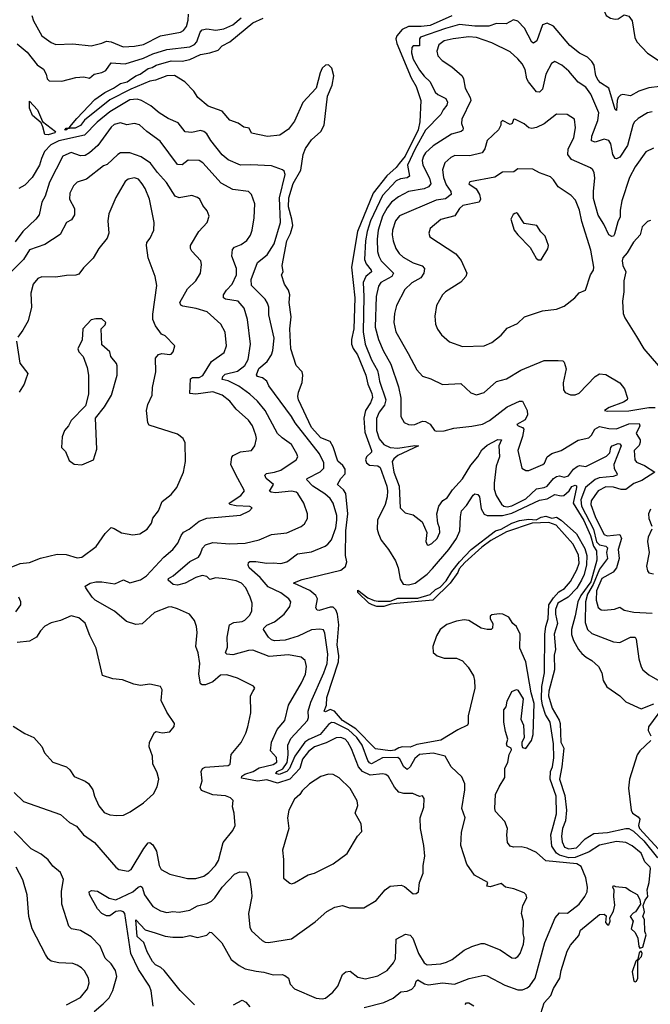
# Model space of a CAD drawing. Extents: x 1245515 to 1420776, y 606314 to 671314.
# Tile 17 of 256: x 1283931 to 1288024, y 628715 to 635099. Entities that reach past the tile are written whole.
import ezdxf

# ---------------------------------------------------------------- set-up
doc = ezdxf.new("R2010")
doc.units = 0

msp = doc.modelspace()

# ---------------------------------------------------------------- linework, layer by layer
at = {"layer": '0CON10XD'}
for points in [[(1287645, 635325.5), (1287713.3, 635225), (1287721.7, 635161.7), (1287736.5, 635125), (1287765, 635107.9), (1287795, 635102.7), (1287815, 635105.5), (1287855, 635129.6), (1287885, 635122.7), (1287905, 635091.2), (1287924.2, 634984.3), (1287936.5, 634955), (1288005, 634882.9), (1288095, 634822.7)], [(1283915, 634942.2), (1283978.7, 634888.7), (1284045, 634806.7), (1284085, 634777.1), (1284103.1, 634745), (1284109.5, 634715), (1284122, 634702), (1284205, 634700.3), (1284295.4, 634724.6), (1284347.4, 634727.4), (1284385, 634720.8), (1284414.6, 634745.4), (1284465, 634756.3), (1284490.6, 634769.4), (1284525, 634819.6), (1284615, 634813.5), (1284735, 634850), (1284795, 634877.2), (1284885, 634905.5), (1285035, 634923.4), (1285065, 634939), (1285080.8, 634955), (1285102.9, 635017.1), (1285115, 635033.1), (1285145, 635039.2), (1285205, 635030.2), (1285255, 635038.8), (1285315, 635065.9), (1285369, 635111)], [(1284010.5, 635125), (1284021.6, 635091.6), (1284075, 634994.5), (1284135, 634951.9), (1284165, 634937.8), (1284275, 634941.9), (1284395, 634930), (1284465, 634946.5), (1284495, 634960), (1284525, 634954.6), (1284603, 634923), (1284675, 634927.2), (1284735, 634938.1), (1284845, 634993.8), (1284975, 635017.1), (1284995, 635028.9), (1285014.6, 635055), (1285025.3, 635095), (1285026.8, 635135)], [(1286165.8, 628695), (1286295, 628726.6), (1286354.8, 628755.2), (1286405, 628795.4), (1286445, 628800.9), (1286475.6, 628814.4), (1286494.7, 628835), (1286505, 628865.8), (1286515, 628873.5), (1286558.8, 628848.8), (1286585, 628841.9), (1286675, 628854.5), (1286753.2, 628846.8), (1286847.7, 628882.3), (1286945, 628904.5), (1286965, 628899.5), (1287079.9, 628839.9), (1287165, 628810), (1287195, 628809.6), (1287225, 628821.1), (1287241.8, 628835), (1287275.9, 628885), (1287338.5, 629115), (1287405.6, 629275), (1287435, 629309.1), (1287487, 629307), (1287563.1, 629365), (1287599.7, 629415), (1287614.1, 629445), (1287616.8, 629475), (1287604.7, 629535), (1287575, 629609.4), (1287546.9, 629626.9), (1287345, 629644.5), (1287285, 629700), (1287225, 629728.6), (1287186.5, 629736.5), (1287135, 629734.5), (1287115, 629741.1), (1287097.8, 629765), (1287092.9, 629815), (1287097.1, 629855), (1287080.3, 629900.3), (1287020, 629965), (1287015.7, 629985), (1287020, 630075), (1287042, 630125), (1287078.8, 630185), (1287079.2, 630245), (1287100, 630285), (1287108, 630335), (1287122.5, 630365), (1287120, 630375), (1287095, 630390), (1287090, 630405), (1287100, 630435), (1287083.3, 630485), (1287074, 630545), (1287074, 630625), (1287087.5, 630645), (1287095, 630680), (1287125, 630742.5), (1287155, 630756.7), (1287165, 630752.5), (1287197.5, 630695), (1287183.3, 630565), (1287201.4, 630525), (1287206, 630444), (1287190, 630415), (1287190, 630395), (1287195, 630380), (1287215, 630373.8), (1287252.5, 630425), (1287262.5, 630465), (1287270.9, 630665), (1287249.6, 630735), (1287215.5, 630935), (1287178, 631025), (1287179.2, 631115), (1287156, 631165), (1287132, 631185), (1287105, 631226), (1287065.8, 631245.8), (1287042.3, 631247.7), (1286995, 631240), (1286985, 631232.5), (1286983.8, 631215), (1287001.2, 631185), (1287000, 631155), (1286990, 631145), (1286965, 631144.3), (1286926.7, 631155), (1286845, 631204.6), (1286815, 631207.8), (1286765, 631200.2), (1286703.1, 631176.9), (1286660.7, 631145), (1286636.5, 631105), (1286612.7, 631035), (1286615, 630996), (1286640, 630975), (1286685, 630959.5), (1286765, 630960), (1286805, 630941.6), (1286841.8, 630901.8), (1286875.3, 630845), (1286883.2, 630815), (1286884.2, 630765), (1286841.4, 630585), (1286842.2, 630535), (1286837.1, 630525), (1286775, 630495.3), (1286665, 630428.8), (1286509.2, 630400.8), (1286465, 630382.6), (1286415.6, 630385.6), (1286392.5, 630377.5), (1286365, 630363.7), (1286335, 630358.4), (1286240.6, 630370.6), (1286111.6, 630501.6), (1286026.9, 630555), (1285975, 630616.8), (1285945, 630626.7), (1285915, 630612.2), (1285906.7, 630615), (1285922.9, 630655), (1285924.7, 630705), (1286000.4, 630935), (1286001.4, 630975), (1285991, 631045), (1286003.3, 631175), (1285993.5, 631245), (1285983.5, 631273.5), (1285965, 631290.4), (1285945, 631290.4), (1285875, 631269.2), (1285860.6, 631270.6), (1285853.8, 631285), (1285863.6, 631343.6), (1285854, 631365), (1285815, 631399.2), (1285715, 631442.5), (1285707.5, 631445), (1285715, 631450), (1285765, 631469.1), (1286015, 631529.6), (1286045, 631552.7), (1286053.3, 631585), (1286045.8, 631625), (1286046.9, 631785), (1286060.6, 631895), (1286047, 632027), (1286031.7, 632051.7), (1285992.9, 632085), (1286015.3, 632125), (1286042.4, 632155), (1286042.8, 632185), (1286028.5, 632208.5), (1285995, 632235.7), (1285965, 632328.7), (1285945, 632364.3), (1285885, 632387.5), (1285824.4, 632455), (1285741.1, 632635), (1285736.2, 632655), (1285740.9, 632685), (1285765, 632746.2), (1285769.1, 632795), (1285763.3, 632815), (1285725, 632856.7), (1285690.8, 632965), (1285685.2, 633094.8), (1285693.3, 633173.3), (1285679.2, 633265), (1285685.2, 633315), (1285675.6, 633345.6), (1285650, 633385), (1285630, 633445), (1285640.6, 633465), (1285635.3, 633505), (1285664.2, 633665.8), (1285688.2, 633711.8), (1285702.7, 633765), (1285698, 633805), (1285676.1, 633885), (1285678.3, 633945), (1285705, 634037.1), (1285756.5, 634123.5), (1285771.1, 634225), (1285785, 634264.6), (1285825, 634320), (1285885.6, 634374.4), (1285906.7, 634415), (1285927.7, 634602.3), (1285959.8, 634675), (1285968.8, 634735), (1285956.4, 634785), (1285935, 634805.3), (1285915, 634803.1), (1285895, 634784.4), (1285881.8, 634755), (1285856.1, 634655), (1285768.2, 634561.8), (1285715, 634441.4), (1285675, 634389.2), (1285618.8, 634351.2), (1285538.8, 634341.2), (1285435, 634363.3), (1285420, 634395), (1285385, 634401.2), (1285348.3, 634428.3), (1285295, 634446.7), (1285245.6, 634505.6), (1285155, 634539.2), (1285086.2, 634595), (1285061.2, 634635), (1285003.3, 634695), (1284935, 634736.2), (1284885, 634734.2), (1284812.7, 634707.3), (1284775, 634700), (1284652.3, 634647.7), (1284515, 634579.3), (1284352.6, 634447.4), (1284325, 634413), (1284291.8, 634395), (1284254.2, 634395.4), (1284245.3, 634395.5), (1284237.7, 634392.3), (1284236.5, 634385), (1284225, 634383.5), (1284232, 634395), (1284245.3, 634395.5), (1284254.2, 634395.4), (1284256.2, 634405), (1284301.8, 634458.2), (1284419.5, 634580.5), (1284482.5, 634627.5), (1284539.4, 634655), (1284585, 634685.8), (1284628, 634695), (1284643.4, 634706.6), (1284685.4, 634734.6), (1284713.3, 634745), (1284765, 634782.5), (1284791.4, 634788.6), (1284816.9, 634803.1), (1284915, 634831.2), (1284985, 634830.4), (1285035, 634841.2), (1285105, 634872.9), (1285165, 634883.1), (1285218.9, 634901.1), (1285245, 634929.2), (1285294, 634956), (1285445, 635079.5), (1285510.5, 635109.5)], [(1286736.2, 635123.8), (1286595, 635061.4), (1286536.1, 635053.9), (1286454.8, 635055.2), (1286412.5, 635035), (1286378, 634995), (1286372.4, 634975), (1286379.2, 634945), (1286471.4, 634721.4), (1286504.3, 634665), (1286535.3, 634575), (1286527.1, 634437.1), (1286517.2, 634385), (1286432.5, 634215), (1286394.3, 634165.7), (1286375, 634139.7), (1286314.1, 634085.9), (1286226.1, 633975), (1286124.4, 633725), (1286083.8, 633495), (1286106.3, 633295), (1286099.3, 633095), (1286083.6, 633025), (1286083.9, 632995), (1286095, 632966.4), (1286122.7, 632925), (1286177.2, 632795), (1286190.7, 632735), (1286216.8, 632675), (1286220.1, 632650.1), (1286207.3, 632615), (1286176, 632565), (1286165.5, 632515), (1286172, 632425), (1286214.8, 632305), (1286214.2, 632295), (1286181.8, 632265), (1286174.3, 632244.3), (1286182.7, 632225), (1286200.4, 632210.4), (1286255.6, 632205.6), (1286270, 632195), (1286312.7, 632075), (1286317.6, 632045), (1286315.7, 632005), (1286303.3, 631955), (1286253.1, 631855), (1286251.5, 631795), (1286259, 631765), (1286278, 631725), (1286324.5, 631665), (1286370.2, 631590.2), (1286387.5, 631545), (1286401.1, 631471.1), (1286420, 631440), (1286454.8, 631434.8), (1286497.6, 631445), (1286575, 631503.2), (1286609.9, 631540.1), (1286715.8, 631664.2), (1286766.7, 631735), (1286787, 631785), (1286790.8, 631875), (1286798.4, 631915), (1286831.3, 631948.7), (1286873.8, 632016.2), (1286885, 632024.4), (1286905, 632021.1), (1286915, 632005.8), (1286926.6, 631926.6), (1286945, 631892.7), (1286965, 631884.8), (1287065, 631883.7), (1287125, 631899), (1287305, 631984), (1287355, 631992.4), (1287405, 632019.8), (1287445, 632011.6), (1287462.3, 632015), (1287496.3, 632045), (1287515, 632071.6), (1287535, 632081.1), (1287545, 632077.1), (1287545.6, 632065.6), (1287522.3, 631965), (1287592.4, 631852.4), (1287635.6, 631755), (1287656.1, 631686.1), (1287674.2, 631655), (1287677.6, 631595), (1287636.7, 631455), (1287573.1, 631365), (1287554.4, 631325), (1287536.9, 631233.1), (1287512, 631145), (1287512.3, 631112.3), (1287525, 631073.1), (1287558.2, 631015), (1287579.6, 630989.6), (1287608.1, 630965), (1287644.4, 630945), (1287687.1, 630905), (1287709.4, 630865), (1287718.6, 630815), (1287742.6, 630772.6), (1287825, 630715.7), (1287865, 630676.9), (1287965, 630630.9), (1288047.2, 630662.8)], [(1288085, 634666.2), (1288015, 634657), (1287950, 634635), (1287895.8, 634604.2), (1287845.9, 634614.1), (1287829.9, 634610.1), (1287814.5, 634595), (1287807.9, 634575), (1287805, 634510), (1287795, 634516.7), (1287755.3, 634655), (1287700.1, 634690.1), (1287685, 634706.8), (1287671.1, 634735), (1287658.3, 634805), (1287645, 634827.5), (1287615.5, 634855), (1287565, 634881.3), (1287502.5, 634932.5), (1287395, 635057.6), (1287355, 635076.3), (1287325, 635065.5), (1287287.7, 634962.3), (1287265, 634945.7), (1287255, 634954.2), (1287207.7, 635045), (1287165, 635088.6), (1287135, 635097.8), (1287088.6, 635071.4), (1287025, 635074.1), (1286975, 635056.7), (1286885, 635056.3), (1286785, 635066.8), (1286695, 635041.9), (1286532.3, 634985), (1286526.1, 634973.9), (1286525, 634930), (1286485, 634929.6), (1286475, 634918), (1286472.9, 634885), (1286485, 634842.5), (1286525, 634772.1), (1286555, 634732.9), (1286595.5, 634695), (1286628.2, 634628.2), (1286644, 634614), (1286697, 634587), (1286708.2, 634565), (1286702.8, 634545), (1286678.8, 634515), (1286665, 634484.5), (1286565, 634381.8), (1286497.7, 634262.3), (1286446.9, 634155), (1286461.1, 634085), (1286446.5, 634073.5), (1286403.1, 634066.9), (1286375, 634053.2), (1286285, 633960), (1286208, 633795), (1286185.8, 633725), (1286175, 633666), (1286169.6, 633545), (1286180.2, 633515), (1286212.9, 633475), (1286214.7, 633465), (1286176.6, 633435), (1286160.8, 633395), (1286165.2, 633304.8), (1286159.3, 633075), (1286173, 632995), (1286213.9, 632893.9), (1286253.8, 632825), (1286260.2, 632795), (1286266.7, 632755), (1286306.5, 632635), (1286299.6, 632600.4), (1286263.5, 632555), (1286245.7, 632514.3), (1286247.7, 632435), (1286265, 632381.2), (1286293.9, 632345), (1286335, 632324.3), (1286385, 632320.5), (1286495, 632338.5), (1286518.8, 632335), (1286385, 632272.4), (1286358.8, 632251.2), (1286349.3, 632235), (1286358.4, 632165), (1286394.7, 632075), (1286400.8, 631935), (1286431.7, 631901.7), (1286485, 631888), (1286543, 631843), (1286573.8, 631775), (1286566.1, 631716.1), (1286575, 631693.8), (1286585, 631691.2), (1286605, 631702), (1286640.8, 631735), (1286658.6, 631775), (1286655.8, 631805), (1286643.8, 631835), (1286637.5, 631895), (1286650.8, 631945), (1286677.9, 631982.1), (1286705, 631998.8), (1286739.1, 632050.9), (1286805, 632121.5), (1286858.2, 632211.8), (1286905, 632265.6), (1286930.6, 632309.4), (1286965, 632340), (1287035, 632378.1), (1287056.9, 632375), (1287039.6, 632335), (1287045.5, 632264.5), (1287023.3, 632205), (1287009.6, 632095), (1287011.3, 632055), (1287022.9, 632015), (1287058, 631958), (1287073.3, 631945), (1287095, 631940.9), (1287125, 631946.6), (1287215, 631992.4), (1287285, 632056.8), (1287335, 632065.8), (1287355, 632075.3), (1287395, 632123.4), (1287415, 632138), (1287435, 632142.1), (1287465, 632132.3), (1287492.3, 632142.3), (1287525.7, 632184.3), (1287548.2, 632201.8), (1287565, 632208), (1287605, 632202.3), (1287740.3, 632269.7), (1287760.2, 632289.8), (1287767.9, 632325), (1287777.1, 632335), (1287815, 632350.9), (1287825, 632348.2), (1287835.3, 632335), (1287787.7, 632215), (1287790.2, 632190.2), (1287808.9, 632155), (1287805.6, 632145), (1287783.4, 632136.6), (1287692.3, 632127.7), (1287665, 632117.1), (1287602.4, 632065), (1287571.9, 631985), (1287578.2, 631945), (1287655.4, 631795.4), (1287675, 631713.9), (1287695, 631693.5), (1287735.7, 631685.7), (1287745.2, 631675), (1287739.3, 631645), (1287746.6, 631605), (1287695, 631537.1), (1287652.1, 631437.9), (1287615.3, 631375), (1287602.3, 631325), (1287600.8, 631190.8), (1287615.7, 631145.7), (1287645, 631119.2), (1287785, 631064.6), (1287825, 631062.1), (1287895, 631096.5), (1287925, 631095.8), (1287932.1, 631082.1), (1287950, 630955), (1287965, 630902.5), (1287975, 630883.8), (1288015, 630851.2), (1288085, 630811.1)], [(1288035, 634501.9), (1288005, 634495.6), (1287945, 634458.9), (1287920, 634435), (1287909.6, 634415), (1287875.9, 634284.1), (1287825, 634208.5), (1287805, 634196.9), (1287795, 634200), (1287780.5, 634225), (1287768.5, 634295), (1287754.3, 634315), (1287725, 634325.3), (1287665, 634303.8), (1287642.6, 634312.6), (1287643.6, 634343.6), (1287683.6, 634445), (1287689.1, 634495), (1287637.9, 634615), (1287605, 634661.1), (1287555, 634694.3), (1287495, 634765.6), (1287449.2, 634805), (1287403.2, 634826.8), (1287382.5, 634815), (1287345, 634746), (1287325, 634649.2), (1287305, 634629.2), (1287285, 634630.6), (1287232.7, 634695), (1287222.9, 634715), (1287211.1, 634775), (1287192.2, 634812.2), (1287164.8, 634844.8), (1287115, 634890), (1286995, 634949.1), (1286895, 634983.8), (1286845, 634987.9), (1286744.8, 634975.2), (1286685, 634960.8), (1286650.6, 634935), (1286638.1, 634895), (1286644.6, 634865), (1286673.8, 634833.8), (1286735, 634793.8), (1286801.8, 634735), (1286811.1, 634715), (1286821.1, 634655), (1286854.6, 634595), (1286858.9, 634575), (1286800.5, 634455), (1286798.2, 634425), (1286809.1, 634395), (1286807.6, 634382.4), (1286796.2, 634373.8), (1286734, 634356), (1286615, 634281.6), (1286565, 634236), (1286551.6, 634215), (1286542.8, 634185), (1286547.2, 634155), (1286590.8, 634070.8), (1286600.3, 634035), (1286584.5, 634015), (1286555, 634002.3), (1286455, 633984.7), (1286388.8, 633951.2), (1286343.5, 633916.6), (1286315, 633878.9), (1286286, 633825), (1286257, 633735), (1286250, 633675), (1286254.2, 633595), (1286261.8, 633565), (1286276.9, 633535), (1286356.4, 633455), (1286345.4, 633435), (1286273.8, 633395), (1286258.9, 633371.1), (1286244.2, 633305), (1286238.4, 633105), (1286258.9, 633025), (1286289.7, 632955), (1286340.6, 632865), (1286388.7, 632718.7), (1286404.7, 632645), (1286405.5, 632525.5), (1286426.7, 632486.7), (1286453.8, 632473.8), (1286475, 632472.1), (1286495.3, 632474.7), (1286545, 632495.5), (1286565, 632494.4), (1286595, 632477.5), (1286624, 632435), (1286635, 632430.6), (1286685, 632433.2), (1286748.9, 632451.1), (1286865, 632462.7), (1286935, 632476.7), (1286980.5, 632499.5), (1287095, 632590), (1287175, 632625.6), (1287195, 632625.8), (1287225.4, 632565.4), (1287226.4, 632536.4), (1287211.1, 632505), (1287158, 632475), (1287165.7, 632465.7), (1287195, 632455.6), (1287202.5, 632445), (1287193.2, 632396.8), (1287163.1, 632305), (1287190.6, 632190.6), (1287215, 632175.8), (1287235, 632177.1), (1287326, 632215), (1287336.1, 632223.9), (1287354.5, 632265), (1287385, 632286.7), (1287444.5, 632305.5), (1287555, 632373.8), (1287625, 632388.6), (1287642.5, 632405), (1287664, 632445), (1287695, 632462.5), (1287755, 632448), (1287805, 632445.6), (1287885, 632479.1), (1287951.7, 632481.7), (1287956.7, 632465), (1287932, 632415), (1287957.3, 632375), (1287958.9, 632358.9), (1287951.2, 632338.8), (1287918.1, 632305), (1287923.3, 632245), (1287935, 632230.9), (1287985, 632208.8), (1288053.8, 632165), (1287969.1, 632110.9), (1287917.2, 632092.8), (1287865, 632052.5), (1287835, 632052.4), (1287785, 632067.6), (1287735, 632069.5), (1287684.4, 632045), (1287662.7, 632015), (1287640.9, 631979.1), (1287637.1, 631955), (1287665, 631877.3), (1287715, 631775.5), (1287725, 631761.5), (1287743.6, 631753.6), (1287825, 631760.4), (1287837.8, 631735), (1287814.8, 631665), (1287820.8, 631605), (1287804, 631545), (1287782, 631518), (1287710.2, 631475), (1287675.3, 631395), (1287671.9, 631335), (1287685, 631286.9), (1287705, 631273.6), (1287725, 631270.5), (1287792.3, 631277.7), (1287825, 631290), (1287855, 631271.2), (1287916.8, 631256.8), (1288035, 631250.8)], [(1284809.2, 629179.2), (1284875, 629157.5), (1284925, 629150.4), (1284988.8, 629151.2), (1285035, 629160.8), (1285085, 629148.6), (1285145, 629164), (1285165, 629184), (1285175, 629181.2), (1285243.6, 629113.6), (1285304.4, 629005), (1285355.9, 628965.9), (1285395, 628945.4), (1285465, 628929.1), (1285515, 628924.6), (1285575, 628907.1), (1285635, 628907.5), (1285651.7, 628901.7), (1285676, 628885), (1285686, 628845), (1285713.8, 628815), (1285855.5, 628755.5), (1285895, 628750), (1285915, 628754.4), (1285964, 628795), (1285995, 628832), (1286025, 628908.8), (1286047.5, 628925), (1286075, 628930), (1286125, 628892), (1286175, 628880), (1286255, 628900), (1286315.5, 628934.5), (1286356.6, 628983.4), (1286369.5, 629010.5), (1286373.4, 629136.6), (1286435, 629170), (1286465, 629163.3), (1286483.5, 629145), (1286518.9, 629045), (1286555, 628983.5), (1286575, 628972.2), (1286665, 628976.9), (1286701.7, 628988.3), (1286738.8, 629005), (1286814.6, 629065.4), (1286865, 629090.6), (1286925, 629110), (1286945, 629108.6), (1287048.9, 629068.9), (1287125, 629016.2), (1287146, 629014), (1287165, 629026.2), (1287178.6, 629045), (1287200, 629105), (1287205.5, 629145), (1287198.6, 629175), (1287200, 629255), (1287186.9, 629305), (1287195.6, 629355), (1287222.5, 629405), (1287217.5, 629425), (1287205, 629438.8), (1287137.5, 629465), (1287084.2, 629474.2), (1287055, 629497.5), (1286985, 629477.5), (1286961.7, 629481.7), (1286970, 629505), (1286883.5, 629553.5), (1286833.8, 629623.8), (1286794.4, 629745), (1286797.9, 629832.1), (1286822.5, 629925), (1286801.1, 629985), (1286820.9, 630105), (1286820.4, 630145), (1286800.6, 630190.6), (1286730.6, 630255), (1286692, 630325), (1286615, 630342.7), (1286525, 630334.7), (1286495, 630308.2), (1286465, 630254), (1286445, 630237.8), (1286425, 630255.3), (1286398.1, 630305), (1286385, 630316.1), (1286285, 630312.9), (1286215, 630275.2), (1286201, 630281), (1286191.3, 630295), (1286154.2, 630395), (1286119, 630445), (1286065, 630493.8), (1285975, 630540.5), (1285955, 630542.4), (1285935, 630528.9), (1285882, 630465), (1285806.9, 630433.1), (1285782.5, 630415), (1285717.7, 630325), (1285681, 630245), (1285665.7, 630224.3), (1285615, 630205.9), (1285592.4, 630212.4), (1285602.1, 630225), (1285638.3, 630241.7), (1285666.2, 630283.8), (1285673.5, 630333.5), (1285672.2, 630395), (1285690.3, 630439.7), (1285799.3, 630555), (1285805.3, 630575), (1285802.7, 630615), (1285820.2, 630675), (1285903.8, 630865), (1285926.7, 630925), (1285931.1, 630985), (1285911.8, 631121.8), (1285902.1, 631142.1), (1285878.5, 631148.5), (1285825, 631142.9), (1285737.3, 631102.7), (1285655, 631077.1), (1285585, 631072.9), (1285565, 631078.2), (1285544.7, 631094.7), (1285513.8, 631145), (1285516, 631155), (1285535, 631173.1), (1285585, 631195.4), (1285648.5, 631245), (1285683.5, 631295), (1285690.5, 631325), (1285678.1, 631345), (1285625, 631382.1), (1285542.9, 631422.9), (1285492, 631482), (1285421.2, 631545), (1285412.9, 631562.9), (1285415, 631580), (1285425, 631586.8), (1285464, 631586), (1285535, 631574.7), (1285575, 631578.5), (1285625, 631572.5), (1285665, 631584.5), (1285680, 631595), (1285734.6, 631635.4), (1285825, 631648.2), (1285914, 631685), (1285931.9, 631698.1), (1285955, 631726), (1285982.7, 631805), (1285990.3, 631855), (1285988.2, 631885), (1285965.9, 631965), (1285945.4, 631995), (1285910.9, 632025), (1285834.3, 632074.3), (1285794.3, 632115), (1285795.8, 632125), (1285882.1, 632167.9), (1285905, 632190.6), (1285904.7, 632225), (1285877.8, 632285), (1285718.2, 632485), (1285695, 632526.2), (1285548.9, 632725), (1285535.8, 632755.8), (1285506.4, 632776.4), (1285474.3, 632785), (1285467, 632797), (1285483.5, 632836.5), (1285536.6, 632883.4), (1285566.2, 632925), (1285574.5, 632954.5), (1285581.8, 633035), (1285548.9, 633185), (1285547.3, 633235), (1285540.2, 633260.2), (1285525, 633286.2), (1285435.5, 633375), (1285433.3, 633415), (1285475, 633524.4), (1285537.1, 633575), (1285581.8, 633645), (1285623.3, 633785), (1285616.1, 633945), (1285654.6, 634095), (1285646.6, 634116.6), (1285636, 634125), (1285565, 634150.4), (1285432, 634158), (1285365, 634156.2), (1285285, 634190), (1285245, 634223.6), (1285172.3, 634315), (1285145, 634358.6), (1285125.7, 634375), (1285105, 634380.5), (1285047.3, 634367.3), (1285005, 634371.4), (1284959.7, 634429.7), (1284895, 634458.1), (1284836, 634495), (1284781.3, 634541.3), (1284720.8, 634575), (1284692.6, 634582.6), (1284645, 634578.4), (1284515, 634502.2), (1284434.3, 634435), (1284350.8, 634349.2), (1284185, 634313.2), (1284132.4, 634287.6), (1284090.9, 634245), (1284071.9, 634198.1), (1284059.7, 634155), (1284011.2, 634075), (1283963.5, 634026.5), (1283924.5, 634005)], [(1284115, 634352.9), (1284094.6, 634354.6), (1284082.1, 634405), (1284069.6, 634429.6), (1284015, 634478.1), (1283994.5, 634525), (1283995, 634570), (1284046.2, 634515), (1284079.5, 634439.5), (1284164.4, 634375), (1284160, 634365), (1284115, 634352.9)], [(1288045, 634265.6), (1287995, 634243.1), (1287925.4, 634145), (1287887.9, 634075), (1287837.9, 633925), (1287827.9, 633865), (1287828.6, 633821.4), (1287811.9, 633788.1), (1287791.9, 633708.1), (1287785, 633695.8), (1287775, 633692.9), (1287755, 633704.2), (1287722.9, 633772.9), (1287685, 633832.5), (1287655, 633938.8), (1287654.2, 633984.2), (1287664, 634074), (1287660, 634105), (1287650.6, 634125), (1287635, 634137.8), (1287512.5, 634192.5), (1287487.6, 634225), (1287490.1, 634259.9), (1287526.8, 634335), (1287538.5, 634398.5), (1287532.5, 634455), (1287485, 634484.4), (1287415, 634485.7), (1287335.4, 634424.6), (1287285, 634399.1), (1287255, 634392.9), (1287235, 634398.6), (1287205, 634422.9), (1287145, 634453.8), (1287135, 634452.5), (1287126.9, 634425), (1287115, 634419.1), (1287064.6, 634445.4), (1287054.6, 634435.4), (1287052.9, 634415), (1287038.8, 634385), (1286964.3, 634315), (1286949.1, 634260.9), (1286932.5, 634235), (1286852.9, 634217.1), (1286755, 634217.4), (1286730, 634205), (1286690.7, 634170.7), (1286675.9, 634125), (1286681.6, 634075), (1286698.8, 634028.8), (1286728.4, 633985), (1286731.1, 633965), (1286695, 633936.4), (1286635, 633928.2), (1286395, 633826.2), (1286369.6, 633795), (1286350.9, 633735), (1286348.7, 633705), (1286355.4, 633665), (1286372.3, 633615), (1286394.1, 633584.1), (1286420.1, 633560.1), (1286485, 633523.1), (1286542.4, 633502.4), (1286557.8, 633485), (1286553.3, 633455), (1286535, 633425.4), (1286475, 633393.3), (1286429.8, 633350.2), (1286376.9, 633245), (1286364.5, 633195), (1286359.5, 633135), (1286371.2, 633075), (1286452.5, 632935), (1286508, 632828), (1286545, 632787.1), (1286600.2, 632770.2), (1286675, 632733.5), (1286795, 632739.4), (1286858.9, 632678.9), (1286895, 632667.1), (1286945, 632681.1), (1287025, 632752.2), (1287089.4, 632770.6), (1287183.7, 632826.3), (1287335, 632890), (1287425, 632890), (1287455, 632886.2), (1287465, 632877.5), (1287477.5, 632835), (1287459.2, 632745), (1287460, 632700), (1287471.2, 632681.2), (1287505.8, 632665.8), (1287535, 632665.7), (1287561.7, 632678.3), (1287665, 632786), (1287695, 632802), (1287735, 632798.8), (1287825, 632744.3), (1287856.7, 632705), (1287875.6, 632645), (1287873.5, 632635), (1287850.1, 632619.9), (1287757.1, 632585), (1287726.7, 632565), (1287745, 632560.5), (1287885, 632563.5), (1288015, 632584), (1288054.2, 632584.2)], [(1284773.1, 628833.1), (1284701.1, 628941.1), (1284652.1, 629045), (1284612.4, 629305), (1284605, 629315.3), (1284585, 629321.7), (1284554, 629316), (1284515, 629289.4), (1284495, 629290), (1284465, 629303.3), (1284435.6, 629335), (1284385, 629426.7), (1284382, 629445), (1284396.1, 629453.9), (1284435, 629447.8), (1284512.7, 629402.7), (1284555, 629393.3), (1284666.1, 629443.9), (1284699.4, 629475), (1284715, 629481.9), (1284725.3, 629475.3), (1284740, 629425), (1284795, 629350.4), (1284845, 629320.5), (1284885, 629311.1), (1284925, 629316.5), (1284965, 629312.9), (1285035, 629326.5), (1285050.8, 629335), (1285085.3, 629354.7), (1285145, 629368.2), (1285175, 629384.6), (1285197.7, 629405), (1285245, 629475.5), (1285325, 629558.1), (1285360, 629575), (1285405, 629572), (1285424.4, 629525), (1285435.4, 629445.4), (1285436.5, 629415), (1285415.5, 629304.5), (1285425.5, 629215), (1285435, 629192.5), (1285505, 629130), (1285525, 629118.6), (1285545, 629116.9), (1285695, 629139.2), (1285849.1, 629250.9), (1285925, 629317.5), (1285976.7, 629345), (1286025, 629355.6), (1286071.7, 629341.7), (1286165, 629341.4), (1286245, 629388), (1286302.8, 629457.2), (1286335, 629480.8), (1286407.4, 629487.4), (1286428.2, 629478.2), (1286485, 629432), (1286505, 629433.8), (1286518.8, 629445), (1286525.8, 629505), (1286550, 629565), (1286548.9, 629615), (1286560.6, 629675), (1286554.3, 629744.3), (1286531.9, 629855), (1286530.8, 629925), (1286553, 629993), (1286555, 630050), (1286545, 630066.2), (1286525, 630063.3), (1286481.7, 630081.7), (1286425, 630081.8), (1286391.5, 630091.5), (1286363.6, 630123.6), (1286325, 630191.2), (1286306.7, 630205), (1286285, 630209.5), (1286205, 630201.2), (1286155.4, 630225.4), (1286129.6, 630255), (1286085, 630371.9), (1286060.4, 630415), (1286043.1, 630435), (1286015.4, 630444.6), (1285985, 630442.7), (1285920, 630410), (1285845, 630385.3), (1285805, 630355.3), (1285766.9, 630305), (1285749.3, 630245), (1285685.1, 630174.9), (1285605, 630148.8), (1285535, 630171), (1285475, 630161.2), (1285370.4, 630180.4), (1285372, 630195), (1285391.9, 630208.1), (1285446.4, 630223.6), (1285485, 630249.5), (1285575, 630270.6), (1285598.8, 630285), (1285597.7, 630315), (1285558.3, 630358.3), (1285564.7, 630415), (1285602.4, 630497.6), (1285651.5, 630555), (1285674.5, 630655), (1285759.4, 630800.6), (1285785.3, 630855), (1285792.1, 630905), (1285783.6, 630943.6), (1285756.9, 630966.9), (1285675, 630980), (1285550.9, 630970.9), (1285445, 631011.1), (1285415, 631009.6), (1285315, 630980.6), (1285276.2, 630985), (1285266, 630995), (1285279.1, 631030.9), (1285277.3, 631095), (1285292.2, 631175), (1285320.2, 631189.8), (1285375, 631197.1), (1285392.9, 631205), (1285422.5, 631235), (1285438.5, 631265), (1285440, 631315), (1285427.8, 631355), (1285398.9, 631415), (1285370.6, 631445), (1285335, 631461.2), (1285265, 631474.4), (1285205, 631480), (1285165, 631470), (1285145, 631488.6), (1285115, 631494.4), (1285075, 631481.8), (1285005, 631444.7), (1284955, 631431.8), (1284926.5, 631436.5), (1284894.4, 631464.4), (1284895.8, 631475), (1284926.6, 631493.4), (1285035, 631586.9), (1285090.8, 631615), (1285104.1, 631635), (1285116.6, 631673.4), (1285136.3, 631693.7), (1285185, 631710), (1285295, 631701.6), (1285394.7, 631705.3), (1285484.1, 631725.9), (1285565, 631761.8), (1285665, 631773.1), (1285756.7, 631813.3), (1285780.2, 631829.8), (1285798.9, 631865), (1285799.5, 631895), (1285775.4, 631965), (1285736.7, 632026.7), (1285725.2, 632035.2), (1285695, 632041.7), (1285591.8, 632031.8), (1285562, 632035), (1285552.9, 632042.9), (1285578.9, 632085), (1285530, 632125), (1285522.2, 632145), (1285533.8, 632156.2), (1285584.6, 632164.6), (1285625, 632179.3), (1285726.2, 632245), (1285735.7, 632264.3), (1285730.6, 632285), (1285694.4, 632345), (1285635, 632387.1), (1285605, 632416.5), (1285523.1, 632565), (1285474.6, 632625), (1285425, 632670.7), (1285353.4, 632723.4), (1285285, 632757), (1285245.4, 632765.4), (1285248.9, 632785), (1285265, 632799.7), (1285345, 632819.8), (1285393, 632857), (1285412.9, 632895), (1285428, 632995), (1285410, 633155), (1285388.3, 633228.3), (1285348.1, 633275), (1285267.4, 633287.4), (1285252.9, 633295), (1285254.3, 633314.3), (1285272.5, 633345), (1285310, 633385), (1285338.5, 633445), (1285337.9, 633485), (1285308.8, 633565), (1285312, 633608), (1285326, 633625), (1285367.6, 633642.4), (1285405, 633668.1), (1285429.1, 633700.9), (1285440.4, 633735), (1285452.5, 633815), (1285457.1, 633905), (1285435, 633966.2), (1285415.3, 633985.3), (1285315, 633998.9), (1285238.6, 634038.6), (1285120.6, 634170.6), (1285095, 634185.8), (1285025, 634187.1), (1284985, 634157.5), (1284955, 634160), (1284842.1, 634312.1), (1284755.5, 634375), (1284708, 634418), (1284675, 634425.9), (1284627.3, 634417.3), (1284585, 634430.9), (1284545, 634419.6), (1284525, 634401.1), (1284437.2, 634282.8), (1284385, 634235.6), (1284355, 634219.1), (1284325, 634216.4), (1284265, 634237.6), (1284210, 634215), (1284123.7, 634046.3), (1284095.3, 633955), (1284074.6, 633915), (1284056.8, 633833.2), (1284035.5, 633805), (1283951.8, 633725), (1283901.3, 633658.7)], [(1283895, 630087.5), (1283955, 630029.4), (1284195.8, 629945.8), (1284253.3, 629893.3), (1284299.9, 629869.9), (1284344.4, 629815), (1284416, 629765), (1284554.5, 629604.5), (1284575, 629589.2), (1284635, 629578), (1284655, 629588.6), (1284736.9, 629725), (1284765, 629761.2), (1284775, 629764.2), (1284795, 629749.4), (1284818.2, 629708.2), (1284836.5, 629615), (1284849.7, 629589.7), (1284905, 629560), (1285020.9, 629530.9), (1285075, 629531.5), (1285125, 629547.1), (1285159.1, 629570.9), (1285202.7, 629615), (1285221.9, 629648.1), (1285251.9, 629765), (1285315, 629841.2), (1285330, 629875), (1285324, 629955), (1285311.2, 629995), (1285317.3, 630037.3), (1285298.8, 630055), (1285266.5, 630066.5), (1285185, 630073.4), (1285111.3, 630101.3), (1285101.4, 630121.4), (1285115.6, 630165), (1285109.5, 630225), (1285116.4, 630243.6), (1285135, 630253.3), (1285285, 630264.4), (1285297.2, 630272.8), (1285304.1, 630335.9), (1285367.4, 630412.6), (1285397.6, 630472.4), (1285411.4, 630515), (1285431.2, 630605), (1285430, 630715), (1285445, 630743.3), (1285457.5, 630765), (1285448.3, 630778.3), (1285345, 630830.6), (1285275, 630851.5), (1285235, 630850), (1285185, 630806.4), (1285136.2, 630786.2), (1285115.9, 630785.9), (1285105, 630793.8), (1285092.9, 630855), (1285100.9, 630925), (1285089.4, 630995), (1285073.5, 631035), (1285082.2, 631125), (1285078.9, 631165), (1285064.5, 631204.5), (1285034, 631245), (1284955, 631279.2), (1284915, 631291.5), (1284895, 631290.9), (1284805, 631254.5), (1284725, 631182), (1284685, 631177.5), (1284625, 631197.5), (1284546.9, 631265), (1284421.1, 631335), (1284400.8, 631355), (1284361.2, 631415), (1284355, 631426.2), (1284388, 631445), (1284425, 631454.5), (1284465, 631455.4), (1284548.9, 631441.1), (1284605, 631467.1), (1284645, 631448.1), (1284715, 631468.2), (1284755, 631492.5), (1284866.5, 631613.5), (1284925.3, 631664.7), (1284957.1, 631705), (1284978.8, 631755), (1284995, 631776.7), (1285031.4, 631795), (1285095, 631846.7), (1285145, 631868.2), (1285364.3, 631885.7), (1285423.3, 631915), (1285440, 631935), (1285425, 631943.8), (1285336.6, 631946.6), (1285294.2, 631955), (1285290.8, 631965), (1285366.9, 632015), (1285390.5, 632045), (1285331.8, 632151.8), (1285300.8, 632215), (1285308.1, 632261.9), (1285316.7, 632273.3), (1285363.3, 632296.7), (1285436.2, 632305), (1285456.2, 632335), (1285466.8, 632383.2), (1285464.4, 632405), (1285440.9, 632465), (1285415, 632502.9), (1285335, 632572.9), (1285295.6, 632625), (1285244.4, 632665), (1285185.2, 632685.2), (1285075, 632671.1), (1285035, 632676), (1285039.4, 632770.6), (1285051.7, 632778.3), (1285095, 632778.9), (1285119, 632791), (1285175, 632882.2), (1285258.3, 632941.7), (1285273.5, 632985), (1285263.7, 633073.7), (1285235.7, 633125), (1285147.5, 633205), (1285076.5, 633226.5), (1284990.8, 633240.8), (1284977.6, 633247.6), (1284971.1, 633265), (1285020.6, 633355), (1285073.1, 633405), (1285104.4, 633455), (1285111.4, 633511.4), (1285107.1, 633535), (1285047.9, 633597.9), (1285040, 633615), (1285040, 633635), (1285094.6, 633725.4), (1285147.1, 633785), (1285160, 633825), (1285148.7, 633858.7), (1285120, 633895), (1285100.8, 633935), (1285085, 633946.7), (1285048.3, 633958.3), (1284965, 633944.5), (1284940.6, 633955), (1284884.1, 634044.1), (1284825, 634108.2), (1284779.5, 634169.5), (1284719.9, 634209.9), (1284645, 634236.6), (1284585, 634235.4), (1284566.9, 634225), (1284499.6, 634160.4), (1284475, 634151.9), (1284365.3, 634064.7), (1284304.5, 634045.5), (1284279.1, 634020.9), (1284256.9, 633975), (1284254.5, 633935), (1284287.1, 633875), (1284287, 633833), (1284267.8, 633802.2), (1284234.4, 633785), (1284193.2, 633706.8), (1284095, 633641.9), (1283995, 633607.5), (1283956, 633545), (1283856.8, 633445)], [(1286805, 632981.1), (1286945, 632983.5), (1286994.6, 633005.4), (1287055, 633054.4), (1287095, 633098.9), (1287161.7, 633128.3), (1287208.3, 633171.7), (1287325, 633211.2), (1287415, 633221.1), (1287465, 633241.4), (1287534, 633295), (1287561.1, 633328.9), (1287604.1, 633345.9), (1287635.8, 633445), (1287654.3, 633475.7), (1287657.1, 633495), (1287638.8, 633605), (1287579.8, 633789.8), (1287565, 633863.8), (1287538.6, 633928.6), (1287509.1, 633959.1), (1287425, 634014.3), (1287395, 634060), (1287375, 634079.2), (1287305, 634105.7), (1287260.3, 634130.3), (1287165, 634132.5), (1287137.9, 634112.1), (1287065, 634110.6), (1287015, 634077.8), (1286851.4, 634048.6), (1286846.2, 634035), (1286892.9, 634002.9), (1286915, 633966), (1286921.5, 633935), (1286913.6, 633916.4), (1286807.8, 633895), (1286786.2, 633875), (1286755, 633826.5), (1286665, 633802.5), (1286594.3, 633745), (1286585.8, 633715), (1286592.1, 633692.1), (1286760.9, 633580.9), (1286796.9, 633536.9), (1286832.2, 633455), (1286825.6, 633435), (1286793.1, 633396.9), (1286695, 633334), (1286675.5, 633314.5), (1286637.1, 633245), (1286625.8, 633175.8), (1286628.6, 633125), (1286641.7, 633091.7), (1286668, 633055), (1286720.7, 633010.7), (1286805, 632981.1)], [(1283855, 631541.2), (1283935, 631572.5), (1283995, 631578.9), (1284065, 631607.1), (1284175, 631633.3), (1284232.4, 631632.4), (1284305, 631610), (1284335, 631614), (1284426.3, 631683.7), (1284485, 631767.5), (1284523.8, 631806.2), (1284545, 631801.2), (1284591.7, 631771.7), (1284665, 631758.6), (1284710, 631765), (1284758, 631795), (1284786.2, 631835), (1284795, 631867.5), (1284831.2, 631915), (1284856.7, 631975), (1284915, 632020), (1284951.2, 632065), (1284993.8, 632165), (1285008, 632235), (1285005.9, 632355.9), (1284992.7, 632382.7), (1284955, 632411.2), (1284770.2, 632470.2), (1284763.5, 632485), (1284754.5, 632565), (1284763.5, 632605), (1284791.4, 632665), (1284793.3, 632715), (1284814, 632815), (1284812.9, 632905), (1284832.8, 632927.2), (1284852.5, 632935), (1284905, 632927.5), (1284915, 632931.4), (1284928, 632945), (1284938.8, 632985), (1284875, 633050), (1284850.5, 633060.5), (1284812.5, 633115), (1284795.8, 633155), (1284795, 633190), (1284821.8, 633375), (1284809.5, 633435), (1284765.7, 633555), (1284752.9, 633635), (1284756.2, 633655), (1284778.3, 633681.7), (1284802, 633735), (1284804.2, 633784.2), (1284773.5, 633935), (1284744.5, 634005), (1284725.6, 634035), (1284701.2, 634065), (1284675, 634072.9), (1284635, 634065.8), (1284615, 634048.8), (1284554.6, 633945.4), (1284509.4, 633840.6), (1284503.3, 633795), (1284509.4, 633715), (1284498.3, 633681.7), (1284444.4, 633615), (1284406.9, 633553.1), (1284345, 633490), (1284315, 633450), (1284295, 633442.5), (1284235, 633441.1), (1284165, 633430), (1284075, 633432), (1284049.7, 633420.3), (1284018, 633385), (1284004.3, 633325), (1284008.1, 633235), (1283985, 633147.5), (1283951.4, 633085), (1283919.1, 633040.9)], [(1287315, 633542.5), (1287357.7, 633612.3), (1287363.8, 633635), (1287341.2, 633695), (1287313.9, 633723.9), (1287287.5, 633765), (1287205, 633777.5), (1287165, 633840), (1287155, 633846.2), (1287145, 633843.3), (1287133.3, 633835), (1287117.5, 633805), (1287140, 633735), (1287163.6, 633703.6), (1287245, 633622.5), (1287283.6, 633553.6), (1287295, 633542.5), (1287315, 633542.5)], [(1288025, 633796.7), (1288005, 633790), (1287970.8, 633755), (1287958.6, 633705), (1287915, 633657.5), (1287872.7, 633587.3), (1287846, 633555), (1287840.8, 633535), (1287844.7, 633504.7), (1287865.6, 633464.4), (1287851.9, 633405), (1287852.5, 633335), (1287843.1, 633275), (1287848, 633195), (1287857.5, 633165), (1287934.2, 633045), (1287980.8, 632965), (1288076, 632855)], [(1284335, 632213.3), (1284410, 632245), (1284432.5, 632315), (1284422.5, 632515), (1284480.7, 632589.3), (1284527.5, 632665), (1284562.5, 632795), (1284564.2, 632855), (1284558.9, 632868.9), (1284522, 632915), (1284516.2, 632945), (1284465, 632990), (1284460, 633095), (1284485, 633120), (1284490, 633135), (1284465, 633160), (1284425, 633160), (1284395, 633152.5), (1284340, 633095), (1284336.4, 633023.6), (1284308, 632965), (1284314.2, 632945), (1284343.8, 632915), (1284368.8, 632845), (1284378, 632795), (1284378.3, 632671.7), (1284357.5, 632595), (1284265, 632500), (1284247.5, 632465), (1284222.5, 632435), (1284207.5, 632395), (1284203.3, 632325), (1284228.3, 632298.3), (1284251.7, 632241.7), (1284285, 632217.5), (1284335, 632213.3)], [(1283910, 633015), (1283932.6, 632872.6), (1283982.9, 632805), (1283968, 632762), (1283960, 632735), (1283927.1, 632685)], [(1288025.7, 631925), (1288012.9, 631895), (1288014.2, 631865.8), (1288033.8, 631815)], [(1287313.3, 628655), (1287335.8, 628725), (1287377.5, 628772.5), (1287395, 628818.8), (1287435.7, 628885), (1287444.5, 628935), (1287485, 629058.8), (1287505, 629098), (1287558.8, 629161.2), (1287570.8, 629195), (1287695, 629296.7), (1287725, 629300), (1287738.3, 629288.3), (1287732.5, 629245), (1287745, 629230), (1287755, 629230), (1287762.5, 629255), (1287760, 629275), (1287785, 629320), (1287793, 629357), (1287786.7, 629415), (1287790, 629455), (1287780, 629475), (1287783.9, 629486.1), (1287798.3, 629478.3), (1287865, 629473.3), (1287895, 629450), (1287938.3, 629428.3), (1287955.8, 629395.8), (1287960, 629365), (1287926.7, 629315), (1287913.3, 629306.7), (1287892.5, 629285), (1287912.5, 629255), (1287900, 629205), (1287925, 629180), (1287942.5, 629145), (1287949.3, 629089.3), (1287955, 629080), (1287975, 629086.7), (1287996.8, 629165), (1287988.3, 629188.3), (1287985.6, 629265), (1287974.4, 629285), (1287986.2, 629315), (1287977.5, 629355), (1287990.1, 629389.9), (1288008.1, 629415), (1288003.4, 629456.6), (1288017.1, 629505), (1288025.2, 629595), (1288023.1, 629605), (1287988.6, 629638.6), (1287965, 629695.2), (1287905, 629741.9), (1287865, 629764.7), (1287805, 629770.2), (1287695, 629746.5), (1287626.5, 629703.5), (1287535, 629666.5), (1287495, 629665.1), (1287435, 629682.4), (1287415, 629695.1), (1287385, 629740), (1287377.9, 629815), (1287396.4, 629876.4), (1287415, 629950), (1287412.5, 630065), (1287373.8, 630175), (1287376.4, 630225), (1287389, 630255), (1287397.1, 630312.9), (1287396, 630405), (1287374.8, 630545), (1287343.6, 630595), (1287323.4, 630655), (1287317.7, 630695), (1287318.8, 630775), (1287336.3, 630863.7), (1287340, 631115), (1287345.9, 631165), (1287361.2, 631215), (1287364.3, 631305.7), (1287395, 631351.6), (1287431.1, 631388.9), (1287467.8, 631412.2), (1287505, 631455.8), (1287547.2, 631532.8), (1287561.5, 631575), (1287558.6, 631628.6), (1287521, 631701), (1287412.4, 631822.4), (1287365, 631839.2), (1287256.1, 631833.9), (1287090.7, 631779.3), (1286988.6, 631721.4), (1286930.4, 631679.6), (1286820.2, 631579.8), (1286782.3, 631537.7), (1286773.6, 631515), (1286725, 631445.4), (1286612.7, 631335), (1286376.2, 631313.8), (1286339.8, 631310.2), (1286295, 631293.9), (1286248.8, 631295), (1286218, 631305), (1286197.1, 631315), (1286125, 631384.3), (1286125, 631400), (1286190.5, 631350.5), (1286232.5, 631332.5), (1286258.3, 631328.3), (1286335, 631328.3), (1286385, 631347.8), (1286515, 631349.2), (1286595, 631371.4), (1286630.3, 631405), (1286659.4, 631420.6), (1286699.7, 631460.3), (1286735, 631522.3), (1286785.3, 631585), (1286861.7, 631665), (1287019.3, 631785), (1287055, 631796.2), (1287124.4, 631835), (1287175, 631852.1), (1287235, 631860), (1287283.4, 631856.6), (1287315, 631873.3), (1287345, 631879.6), (1287385, 631867.6), (1287415, 631872.7), (1287445, 631854.4), (1287545.3, 631765), (1287599.5, 631669.5), (1287612.1, 631625), (1287609.4, 631565), (1287595, 631501.9), (1287576.9, 631465), (1287545.8, 631414.2), (1287489.8, 631355), (1287424, 631316), (1287408, 631275), (1287407.5, 631245), (1287420.9, 631185), (1287400, 631115), (1287408.4, 631015), (1287400.5, 630979.5), (1287402.9, 630882.9), (1287365.8, 630745), (1287363.7, 630715), (1287385.9, 630635), (1287431.7, 630558.3), (1287439.6, 630535), (1287443.3, 630415), (1287461.7, 630375), (1287449.8, 630255), (1287433.8, 630175), (1287468.5, 630068.5), (1287479.6, 629975), (1287472.7, 629905), (1287454.1, 629855), (1287448.3, 629805), (1287452.3, 629767.7), (1287467, 629735), (1287495, 629723.3), (1287545, 629729.4), (1287601.6, 629788.4), (1287656.3, 629823.7), (1287745, 629830.2), (1287863.9, 629856.1), (1287885, 629854.4), (1287915, 629837.7), (1287980.7, 629775), (1288070.4, 629665)], [(1288032.7, 631795), (1288009.4, 631745), (1288005.6, 631715), (1288016.9, 631645), (1288000, 631555), (1288006.1, 631526.1), (1288015, 631513.3), (1288045, 631506)], [(1283905, 631259.4), (1283938.1, 631305), (1283938.2, 631325), (1283925, 631354)], [(1283889.3, 630519.3), (1283965, 630470), (1284023.8, 630445), (1284075, 630386.2), (1284092, 630345), (1284145, 630286.2), (1284235, 630254), (1284255.6, 630235.6), (1284285, 630192.5), (1284355, 630162), (1284376.6, 630146.6), (1284406, 630105), (1284416, 630065), (1284445, 630001.2), (1284478.9, 629958.9), (1284515, 629944.3), (1284560.8, 629939.2), (1284605, 629941.9), (1284647.4, 629962.6), (1284735, 630020.8), (1284799.4, 630080.6), (1284824, 630125), (1284834.3, 630175), (1284824.2, 630215), (1284796, 630275), (1284792, 630325), (1284772, 630385), (1284773.3, 630415), (1284805, 630477.5), (1284817, 630483), (1284855, 630476.2), (1284905, 630482.5), (1284934, 630516), (1284936, 630535), (1284885, 630608.8), (1284850, 630685), (1284856.4, 630753.6), (1284845, 630776.7), (1284775, 630791.2), (1284715, 630781.2), (1284670.8, 630790.8), (1284598.3, 630818.3), (1284535, 630825.8), (1284468.1, 630848.1), (1284427.1, 631025), (1284385.7, 631105.7), (1284355, 631186.2), (1284315, 631220), (1284265, 631233.1), (1284195, 631203.1), (1284135, 631189.2), (1284095, 631168), (1284065, 631136), (1284039.4, 631095), (1283995, 631070), (1283915, 631062.1)], [(1288102.5, 630637.5), (1288012.7, 630515), (1288010.5, 630490.5), (1288026.9, 630455)], [(1288026.9, 630425), (1287955, 630359.4), (1287937.9, 630332.1), (1287889.3, 630175), (1287882.9, 630117.1), (1287899.7, 629975), (1287907.8, 629955), (1287945, 629931.6), (1287956.7, 629916.7), (1287947.1, 629875), (1287953.1, 629855), (1288100.9, 629695)], [(1285695, 629496.7), (1285715, 629503.8), (1285803.3, 629555), (1285845, 629565.8), (1285965, 629626), (1286057.1, 629692.9), (1286124, 629805), (1286151.2, 629835), (1286146.2, 629885), (1286108.6, 629955), (1286125.6, 630005), (1286122.2, 630035), (1286076.5, 630115), (1286005, 630184.4), (1285965, 630204.2), (1285935, 630206.9), (1285885, 630192.2), (1285811.2, 630145), (1285765, 630100), (1285748.8, 630075), (1285713.8, 630045), (1285676.8, 629973.2), (1285669.2, 629925), (1285678.6, 629855), (1285637.1, 629715), (1285643.8, 629655), (1285643.3, 629533.3), (1285685, 629500), (1285695, 629496.7)], [(1284415, 628669.6), (1284472, 628718), (1284512.4, 628757.6), (1284535.9, 628804.1), (1284561.5, 628895), (1284553.8, 628935), (1284525, 628976.7), (1284485.6, 629015), (1284452.2, 629092.2), (1284395, 629153.1), (1284325, 629193.3), (1284266.2, 629205), (1284250.9, 629220.9), (1284204.6, 629365), (1284201.7, 629448.3), (1284215.6, 629525), (1284195, 629570), (1284145, 629610.8), (1284115, 629651.4), (1284069.3, 629689.3), (1284005, 629722.7), (1283895.4, 629835.4)], [(1284098.6, 629038.6), (1284012.5, 629205), (1283990.6, 629285), (1283980, 629425), (1283952.1, 629522.1), (1283908.6, 629605)], [(1285065, 628711.1), (1284973.5, 628805), (1284869.1, 628935), (1284846.2, 628955), (1284812.3, 628972.3), (1284792.4, 628992.4), (1284758.6, 629055), (1284736.9, 629115), (1284693.6, 629155), (1284685, 629262.5), (1284745, 629198.6), (1284809.2, 629179.2)], [(1284235, 628711.8), (1284325, 628760), (1284370.9, 628815), (1284381.9, 628855), (1284377.5, 628885), (1284351.9, 628931.9), (1284331.3, 628951.3), (1284305, 628970), (1284275, 628980.5), (1284185, 628983.3), (1284135.4, 628995.4), (1284115, 629010.8), (1284098.6, 629038.6)], [(1287925, 628860), (1287935, 628864.4), (1287943.5, 628885), (1287941.7, 628998.3), (1287966, 629025), (1287970, 629045), (1287965, 629060), (1287952, 629048), (1287941.7, 629008.3), (1287930, 628995), (1287906.7, 628925), (1287916.4, 628866.4), (1287925, 628860)], [(1284796.8, 628703.2), (1284783.3, 628803.3), (1284773.1, 628833.1)], [(1285319.1, 628710.9), (1285375, 628741.5), (1285399.1, 628729.1), (1285425, 628699.4)], [(1286821.5, 628715), (1286831.2, 628725), (1286845, 628724.5), (1286878.1, 628705)]]:
    msp.add_lwpolyline(points, dxfattribs=at)

doc.saveas('drawing.dxf')
